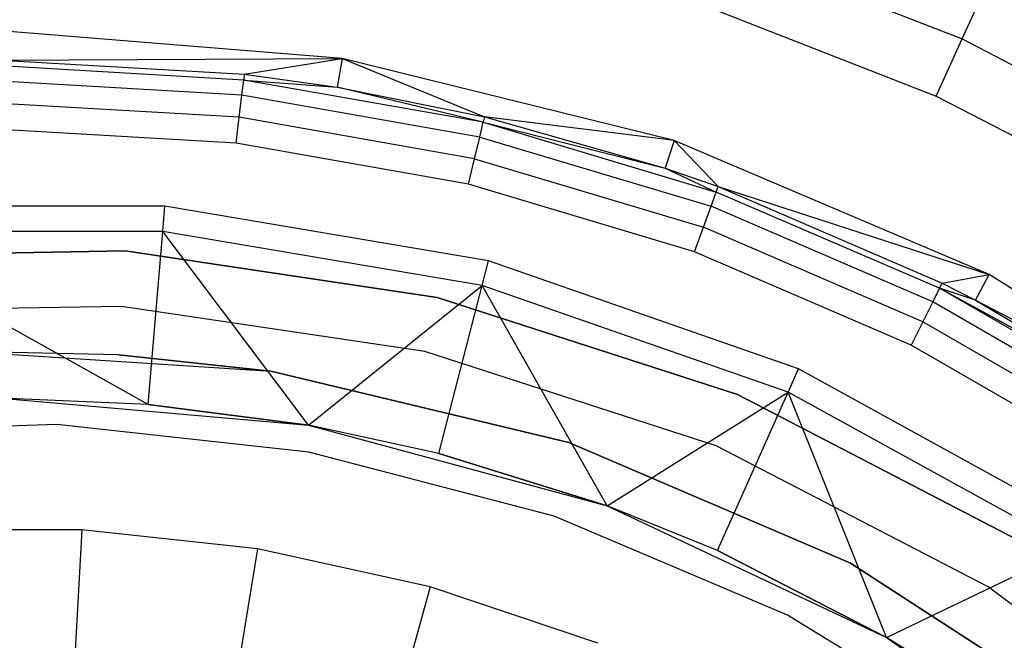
# Model space of a CAD drawing. Extents: x 0.04 to 8.34, y -4.15 to 4.15.
# Tile 31 of 34: x 4.22 to 5.64, y 2.18 to 3.08. Entities that reach past the tile are written whole.
import ezdxf

# ---------------------------------------------------------------- set-up
doc = ezdxf.new("R2010")
doc.units = 0
doc.header["$LTSCALE"] = 2.54
doc.layers.get('0').update_dxf_attribs({"color": 13, "linetype": 'CONTINUOUS'})

# ---------------------------------------------------------------- blocks, each defined once
blk = doc.blocks.new('MONOO_STL')
at = {"color": 0}
for p, q in [((5.2431, 3.1792, 6.5714), (5.575, 3.0494, 6.5714)), ((5.2431, 3.1792, 6.5714), (5.575, 3.0494, 6.5714)), ((5.575, 3.0494, 6.5714), (5.6089, 3.1239, 6.531)), ((5.575, 3.0494, 6.5714), (5.6089, 3.1239, 6.531)), ((5.2147, 3.0935, 6.5853), (5.5378, 2.9672, 6.5853)), ((5.2147, 3.0935, 6.5853), (5.5378, 2.9672, 6.5853)), ((4.6824, 3.0212, 6.8853), (4.1914, 3.0609, 6.8853)), ((4.6824, 3.0212, 6.8853), (4.1914, 3.0609, 6.8853)), ((5.5378, 2.9672, 6.5853), (5.575, 3.0494, 6.5714)), ((5.5378, 2.9672, 6.5853), (5.575, 3.0494, 6.5714)), ((5.575, 3.0494, 6.5714), (5.8913, 2.885, 6.5714)), ((5.575, 3.0494, 6.5714), (5.8913, 2.885, 6.5714)), ((4.1914, 3.0189, 8.4879), (4.6824, 3.0212, 6.8853)), ((4.1914, 3.0189, 8.4879), (4.6824, 3.0212, 6.8853)), ((4.1914, 3.0189, 8.4879), (4.5418, 2.9985, 8.4879)), ((4.1914, 3.0189, 8.4879), (4.5418, 2.9985, 8.4879)), ((4.5418, 2.9985, 8.4879), (4.6824, 3.0212, 6.8853)), ((4.5418, 2.9985, 8.4879), (4.6824, 3.0212, 6.8853)), ((4.6824, 3.0212, 6.8853), (4.6756, 2.9798, 8.4879)), ((4.6824, 3.0212, 6.8853), (4.6756, 2.9798, 8.4879)), ((5.1606, 2.9034, 6.8853), (4.6824, 3.0212, 6.8853)), ((4.6824, 3.0212, 6.8853), (4.8876, 2.9375, 8.4879)), ((4.6824, 3.0212, 6.8853), (4.8876, 2.9375, 8.4879)), ((5.1606, 2.9034, 6.8853), (4.6824, 3.0212, 6.8853)), ((4.5409, 2.9902, 8.5254), (4.1914, 3.0106, 8.5254)), ((4.5409, 2.9902, 8.5254), (4.1914, 3.0106, 8.5254)), ((4.5418, 2.9985, 8.4879), (4.5409, 2.9902, 8.5254)), ((4.5418, 2.9985, 8.4879), (4.5409, 2.9902, 8.5254)), ((4.5418, 2.9985, 8.4879), (4.6756, 2.9798, 8.4879)), ((4.5418, 2.9985, 8.4879), (4.6756, 2.9798, 8.4879)), ((4.5383, 2.9685, 8.5569), (4.1914, 2.9887, 8.5569)), ((4.5383, 2.9685, 8.5569), (4.1914, 2.9887, 8.5569)), ((4.5383, 2.9685, 8.5569), (4.5409, 2.9902, 8.5254)), ((4.5383, 2.9685, 8.5569), (4.5409, 2.9902, 8.5254)), ((4.5409, 2.9902, 8.5254), (4.6756, 2.9798, 8.4879)), ((4.8856, 2.9294, 8.5254), (4.5409, 2.9902, 8.5254)), ((4.8856, 2.9294, 8.5254), (4.5409, 2.9902, 8.5254)), ((4.5409, 2.9902, 8.5254), (4.6756, 2.9798, 8.4879)), ((4.6756, 2.9798, 8.4879), (4.8876, 2.9375, 8.4879)), ((4.8856, 2.9294, 8.5254), (4.6756, 2.9798, 8.4879)), ((4.8856, 2.9294, 8.5254), (4.6756, 2.9798, 8.4879)), ((4.6756, 2.9798, 8.4879), (4.8876, 2.9375, 8.4879)), ((4.5346, 2.9366, 8.5779), (4.5383, 2.9685, 8.5569)), ((4.5346, 2.9366, 8.5779), (4.5383, 2.9685, 8.5569)), ((4.8806, 2.9082, 8.5569), (4.5383, 2.9685, 8.5569)), ((4.8806, 2.9082, 8.5569), (4.5383, 2.9685, 8.5569)), ((5.5378, 2.9672, 6.5853), (5.8455, 2.8073, 6.5853)), ((5.5378, 2.9672, 6.5853), (5.8455, 2.8073, 6.5853)), ((4.5346, 2.9366, 8.5779), (4.1914, 2.9566, 8.5779)), ((4.5346, 2.9366, 8.5779), (4.1914, 2.9566, 8.5779)), ((4.5302, 2.8992, 8.5853), (4.5346, 2.9366, 8.5779)), ((4.5302, 2.8992, 8.5853), (4.5346, 2.9366, 8.5779)), ((4.8732, 2.8769, 8.5779), (4.5346, 2.9366, 8.5779)), ((4.8732, 2.8769, 8.5779), (4.5346, 2.9366, 8.5779)), ((4.8876, 2.9375, 8.4879), (4.8856, 2.9294, 8.5254)), ((4.8876, 2.9375, 8.4879), (4.8856, 2.9294, 8.5254)), ((5.1606, 2.9034, 6.8853), (4.8876, 2.9375, 8.4879)), ((4.8876, 2.9375, 8.4879), (5.1473, 2.8635, 8.4879)), ((5.1606, 2.9034, 6.8853), (4.8876, 2.9375, 8.4879)), ((4.8876, 2.9375, 8.4879), (5.1473, 2.8635, 8.4879)), ((4.8806, 2.9082, 8.5569), (4.8856, 2.9294, 8.5254)), ((4.8806, 2.9082, 8.5569), (4.8856, 2.9294, 8.5254)), ((4.8856, 2.9294, 8.5254), (5.1473, 2.8635, 8.4879)), ((4.8856, 2.9294, 8.5254), (5.1473, 2.8635, 8.4879)), ((4.8856, 2.9294, 8.5254), (5.221, 2.829, 8.5254)), ((4.8856, 2.9294, 8.5254), (5.221, 2.829, 8.5254)), ((4.5302, 2.8992, 8.5853), (4.1914, 2.9189, 8.5853)), ((4.5302, 2.8992, 8.5853), (4.1914, 2.9189, 8.5853)), ((4.8732, 2.8769, 8.5779), (4.8806, 2.9082, 8.5569)), ((4.8732, 2.8769, 8.5779), (4.8806, 2.9082, 8.5569)), ((4.8806, 2.9082, 8.5569), (5.2136, 2.8085, 8.5569)), ((4.8806, 2.9082, 8.5569), (5.2136, 2.8085, 8.5569)), ((4.8645, 2.8403, 8.5853), (4.5302, 2.8992, 8.5853)), ((4.8645, 2.8403, 8.5853), (4.5302, 2.8992, 8.5853)), ((5.1606, 2.9034, 6.8853), (5.1473, 2.8635, 8.4879)), ((5.1606, 2.9034, 6.8853), (5.1473, 2.8635, 8.4879)), ((5.2239, 2.8368, 8.4879), (5.1606, 2.9034, 6.8853)), ((5.2239, 2.8368, 8.4879), (5.1606, 2.9034, 6.8853)), ((5.6138, 2.7103, 6.8853), (5.1606, 2.9034, 6.8853)), ((5.6138, 2.7103, 6.8853), (5.1606, 2.9034, 6.8853)), ((4.8645, 2.8403, 8.5853), (4.8732, 2.8769, 8.5779)), ((4.8645, 2.8403, 8.5853), (4.8732, 2.8769, 8.5779)), ((4.8732, 2.8769, 8.5779), (5.2026, 2.7783, 8.5779)), ((4.8732, 2.8769, 8.5779), (5.2026, 2.7783, 8.5779)), ((5.1473, 2.8635, 8.4879), (5.2239, 2.8368, 8.4879)), ((5.1473, 2.8635, 8.4879), (5.2239, 2.8368, 8.4879)), ((5.1473, 2.8635, 8.4879), (5.221, 2.829, 8.5254)), ((5.1473, 2.8635, 8.4879), (5.221, 2.829, 8.5254)), ((5.1897, 2.7429, 8.5853), (4.8645, 2.8403, 8.5853)), ((5.1897, 2.7429, 8.5853), (4.8645, 2.8403, 8.5853)), ((5.221, 2.829, 8.5254), (5.2239, 2.8368, 8.4879)), ((5.221, 2.829, 8.5254), (5.2239, 2.8368, 8.4879)), ((5.2239, 2.8368, 8.4879), (5.6138, 2.7103, 6.8853)), ((5.2239, 2.8368, 8.4879), (5.5462, 2.6978, 8.4879)), ((5.2239, 2.8368, 8.4879), (5.6138, 2.7103, 6.8853)), ((5.2239, 2.8368, 8.4879), (5.5462, 2.6978, 8.4879)), ((5.2136, 2.8085, 8.5569), (5.221, 2.829, 8.5254)), ((5.2136, 2.8085, 8.5569), (5.221, 2.829, 8.5254)), ((5.5425, 2.6903, 8.5254), (5.221, 2.829, 8.5254)), ((5.5425, 2.6903, 8.5254), (5.221, 2.829, 8.5254)), ((4.4276, 2.8087, 6.5853), (3.9551, 2.8087, 6.5853)), ((4.4276, 2.8087, 6.5853), (3.9551, 2.8087, 6.5853)), ((4.4245, 2.7722, 7.9853), (4.4276, 2.8087, 6.5853)), ((4.4245, 2.7722, 7.9853), (4.4276, 2.8087, 6.5853)), ((4.8934, 2.7298, 6.5853), (4.4276, 2.8087, 6.5853)), ((4.8934, 2.7298, 6.5853), (4.4276, 2.8087, 6.5853)), ((5.2026, 2.7783, 8.5779), (5.2136, 2.8085, 8.5569)), ((5.2026, 2.7783, 8.5779), (5.2136, 2.8085, 8.5569)), ((5.5327, 2.6708, 8.5569), (5.2136, 2.8085, 8.5569)), ((5.5327, 2.6708, 8.5569), (5.2136, 2.8085, 8.5569)), ((5.1897, 2.7429, 8.5853), (5.2026, 2.7783, 8.5779)), ((5.1897, 2.7429, 8.5853), (5.2026, 2.7783, 8.5779)), ((5.5183, 2.6421, 8.5779), (5.2026, 2.7783, 8.5779)), ((5.5183, 2.6421, 8.5779), (5.2026, 2.7783, 8.5779)), ((4.4245, 2.7722, 7.9853), (3.9582, 2.7722, 7.9853)), ((4.4036, 2.5232, 8.4853), (3.9582, 2.7722, 7.9853)), ((4.4245, 2.7722, 7.9853), (3.9582, 2.7722, 7.9853)), ((4.4036, 2.5232, 8.4853), (3.9582, 2.7722, 7.9853)), ((4.4036, 2.5232, 8.4853), (4.4245, 2.7722, 7.9853)), ((4.4036, 2.5232, 8.4853), (4.4245, 2.7722, 7.9853)), ((4.8843, 2.6943, 7.9853), (4.4245, 2.7722, 7.9853)), ((4.6344, 2.493, 8.4853), (4.4245, 2.7722, 7.9853)), ((4.8843, 2.6943, 7.9853), (4.4245, 2.7722, 7.9853)), ((4.6344, 2.493, 8.4853), (4.4245, 2.7722, 7.9853)), ((4.3704, 2.7442, 8.5853), (3.9163, 2.7362, 8.5853)), ((3.9163, 2.7362, 0.0853), (4.3704, 2.7442, 0.0853)), ((4.3704, 2.7442, 8.5853), (3.9163, 2.7362, 8.5853)), ((3.9163, 2.7362, 0.0853), (4.3704, 2.7442, 0.0853)), ((4.8196, 2.6773, 8.5853), (4.3704, 2.7442, 8.5853)), ((4.3704, 2.7442, 0.0853), (4.8196, 2.6773, 0.0853)), ((4.3704, 2.7442, 8.5853), (4.3704, 2.7442, 0.0853)), ((4.8196, 2.6773, 8.5853), (4.3704, 2.7442, 8.5853)), ((4.3704, 2.7442, 0.0853), (4.8196, 2.6773, 0.0853)), ((4.3704, 2.7442, 8.5853), (4.3704, 2.7442, 0.0853)), ((5.5014, 2.6085, 8.5853), (5.1897, 2.7429, 8.5853)), ((5.5014, 2.6085, 8.5853), (5.1897, 2.7429, 8.5853)), ((4.8843, 2.6943, 7.9853), (4.8934, 2.7298, 6.5853)), ((4.8843, 2.6943, 7.9853), (4.8934, 2.7298, 6.5853)), ((5.3395, 2.5742, 6.5853), (4.8934, 2.7298, 6.5853)), ((5.3395, 2.5742, 6.5853), (4.8934, 2.7298, 6.5853)), ((5.5462, 2.6978, 8.4879), (5.6138, 2.7103, 6.8853)), ((5.5462, 2.6978, 8.4879), (5.6138, 2.7103, 6.8853)), ((5.5943, 2.6731, 8.4879), (5.6138, 2.7103, 6.8853)), ((5.5943, 2.6731, 8.4879), (5.6138, 2.7103, 6.8853)), ((6.0302, 2.447, 6.8853), (5.6138, 2.7103, 6.8853)), ((6.0302, 2.447, 6.8853), (5.6138, 2.7103, 6.8853)), ((4.6344, 2.493, 8.4853), (4.8843, 2.6943, 7.9853)), ((4.6344, 2.493, 8.4853), (4.8843, 2.6943, 7.9853)), ((4.822, 2.4523, 8.4853), (4.8843, 2.6943, 7.9853)), ((4.822, 2.4523, 8.4853), (4.8843, 2.6943, 7.9853)), ((5.3246, 2.5407, 7.9853), (4.8843, 2.6943, 7.9853)), ((5.0639, 2.377, 8.4853), (4.8843, 2.6943, 7.9853)), ((5.3246, 2.5407, 7.9853), (4.8843, 2.6943, 7.9853)), ((5.0639, 2.377, 8.4853), (4.8843, 2.6943, 7.9853)), ((5.5425, 2.6903, 8.5254), (5.5462, 2.6978, 8.4879)), ((5.5425, 2.6903, 8.5254), (5.5462, 2.6978, 8.4879)), ((5.5462, 2.6978, 8.4879), (5.5943, 2.6731, 8.4879)), ((5.5462, 2.6978, 8.4879), (5.5943, 2.6731, 8.4879)), ((5.5425, 2.6903, 8.5254), (5.5327, 2.6708, 8.5569)), ((5.5425, 2.6903, 8.5254), (5.5327, 2.6708, 8.5569)), ((5.8457, 2.5153, 8.5254), (5.5425, 2.6903, 8.5254)), ((5.8503, 2.5223, 8.4879), (5.5425, 2.6903, 8.5254)), ((5.8457, 2.5153, 8.5254), (5.5425, 2.6903, 8.5254)), ((5.8503, 2.5223, 8.4879), (5.5425, 2.6903, 8.5254)), ((5.5943, 2.6731, 8.4879), (5.5425, 2.6903, 8.5254)), ((5.5943, 2.6731, 8.4879), (5.5425, 2.6903, 8.5254)), ((5.2517, 2.5373, 8.5853), (4.8196, 2.6773, 8.5853)), ((4.8196, 2.6773, 0.0853), (5.2517, 2.5373, 0.0853)), ((4.8196, 2.6773, 8.5853), (4.8196, 2.6773, 0.0853)), ((5.2517, 2.5373, 8.5853), (4.8196, 2.6773, 8.5853)), ((4.8196, 2.6773, 0.0853), (5.2517, 2.5373, 0.0853)), ((4.8196, 2.6773, 8.5853), (4.8196, 2.6773, 0.0853)), ((5.5327, 2.6708, 8.5569), (5.5183, 2.6421, 8.5779)), ((5.5327, 2.6708, 8.5569), (5.5183, 2.6421, 8.5779)), ((5.8337, 2.497, 8.5569), (5.5327, 2.6708, 8.5569)), ((5.8337, 2.497, 8.5569), (5.5327, 2.6708, 8.5569)), ((5.5943, 2.6731, 8.4879), (6.0302, 2.447, 6.8853)), ((5.5943, 2.6731, 8.4879), (6.0302, 2.447, 6.8853)), ((5.5943, 2.6731, 8.4879), (5.8503, 2.5223, 8.4879)), ((5.5943, 2.6731, 8.4879), (5.8503, 2.5223, 8.4879)), ((4.3652, 2.6643, 0.0853), (3.9243, 2.6566, 0.0853)), ((4.3652, 2.6643, 0.0853), (3.9243, 2.6566, 0.0853)), ((4.3652, 2.6643, 2.5853), (3.9243, 2.6566, 2.5853)), ((4.3652, 2.6643, 2.5853), (3.9243, 2.6566, 2.5853)), ((4.8014, 2.5994, 0.0853), (4.3652, 2.6643, 0.0853)), ((4.3652, 2.6643, 0.0853), (4.3652, 2.6643, 2.5853)), ((4.3652, 2.6643, 0.0853), (4.3652, 2.6643, 2.5853)), ((4.8014, 2.5994, 0.0853), (4.3652, 2.6643, 0.0853)), ((4.8014, 2.5994, 2.5853), (4.3652, 2.6643, 2.5853)), ((4.8014, 2.5994, 2.5853), (4.3652, 2.6643, 2.5853)), ((5.5183, 2.6421, 8.5779), (5.5014, 2.6085, 8.5853)), ((5.5183, 2.6421, 8.5779), (5.5014, 2.6085, 8.5853)), ((5.816, 2.4702, 8.5779), (5.5183, 2.6421, 8.5779)), ((5.816, 2.4702, 8.5779), (5.5183, 2.6421, 8.5779)), ((5.7953, 2.4387, 8.5853), (5.5014, 2.6085, 8.5853)), ((5.7953, 2.4387, 8.5853), (5.5014, 2.6085, 8.5853)), ((4.3606, 2.5945, 8.5853), (4.14, 2.5995, 2.5853)), ((4.14, 2.5995, 2.5853), (4.5801, 2.5708, 2.5853)), ((4.3606, 2.5945, 8.5853), (4.14, 2.5995, 2.5853)), ((4.3606, 2.5945, 8.5853), (4.14, 2.5995, 8.5853)), ((4.3606, 2.5945, 8.5853), (4.14, 2.5995, 8.5853)), ((4.14, 2.5995, 2.5853), (4.5801, 2.5708, 2.5853)), ((4.5801, 2.5708, 8.5853), (4.3606, 2.5945, 8.5853)), ((4.3606, 2.5945, 8.5853), (4.5801, 2.5708, 2.5853)), ((4.3606, 2.5945, 8.5853), (4.5801, 2.5708, 2.5853)), ((4.5801, 2.5708, 8.5853), (4.3606, 2.5945, 8.5853)), ((5.2209, 2.4635, 0.0853), (4.8014, 2.5994, 0.0853)), ((4.8014, 2.5994, 0.0853), (4.8014, 2.5994, 2.5853)), ((4.8014, 2.5994, 0.0853), (4.8014, 2.5994, 2.5853)), ((5.2209, 2.4635, 0.0853), (4.8014, 2.5994, 0.0853)), ((5.2209, 2.4635, 2.5853), (4.8014, 2.5994, 2.5853)), ((5.2209, 2.4635, 2.5853), (4.8014, 2.5994, 2.5853)), ((4.5801, 2.5708, 8.5853), (4.5801, 2.5708, 2.5853)), ((4.5801, 2.5708, 2.5853), (5.0089, 2.4681, 2.5853)), ((5.0089, 2.4681, 8.5853), (4.5801, 2.5708, 8.5853)), ((4.5801, 2.5708, 8.5853), (4.5801, 2.5708, 2.5853)), ((5.0089, 2.4681, 8.5853), (4.5801, 2.5708, 8.5853)), ((4.5801, 2.5708, 2.5853), (5.0089, 2.4681, 2.5853)), ((5.3246, 2.5407, 7.9853), (5.3395, 2.5742, 6.5853)), ((5.3246, 2.5407, 7.9853), (5.3395, 2.5742, 6.5853)), ((5.7534, 2.3462, 6.5853), (5.3395, 2.5742, 6.5853)), ((5.7534, 2.3462, 6.5853), (5.3395, 2.5742, 6.5853)), ((5.0639, 2.377, 8.4853), (5.3246, 2.5407, 7.9853)), ((5.0639, 2.377, 8.4853), (5.3246, 2.5407, 7.9853)), ((5.2228, 2.3125, 8.4853), (5.3246, 2.5407, 7.9853)), ((5.2228, 2.3125, 8.4853), (5.3246, 2.5407, 7.9853)), ((5.6549, 2.3282, 8.5853), (5.2517, 2.5373, 8.5853)), ((5.2517, 2.5373, 0.0853), (5.6549, 2.3282, 0.0853)), ((5.2517, 2.5373, 8.5853), (5.2517, 2.5373, 0.0853)), ((5.6549, 2.3282, 8.5853), (5.2517, 2.5373, 8.5853)), ((5.2517, 2.5373, 0.0853), (5.6549, 2.3282, 0.0853)), ((5.2517, 2.5373, 8.5853), (5.2517, 2.5373, 0.0853)), ((5.7331, 2.3157, 7.9853), (5.3246, 2.5407, 7.9853)), ((5.4663, 2.1876, 8.4853), (5.3246, 2.5407, 7.9853)), ((5.7331, 2.3157, 7.9853), (5.3246, 2.5407, 7.9853)), ((5.4663, 2.1876, 8.4853), (5.3246, 2.5407, 7.9853)), ((4.1914, 2.5321, 8.5853), (4.6344, 2.493, 8.5853)), ((4.4036, 2.5232, 8.4853), (4.1914, 2.5321, 8.4853)), ((4.4036, 2.5232, 8.4853), (4.1914, 2.5321, 8.4853)), ((4.4036, 2.5232, 8.4853), (4.1914, 2.5321, 8.5853)), ((4.4036, 2.5232, 8.4853), (4.1914, 2.5321, 8.5853)), ((4.1914, 2.5321, 8.5853), (4.6344, 2.493, 8.5853)), ((4.6344, 2.493, 8.4853), (4.4036, 2.5232, 8.4853)), ((4.4036, 2.5232, 8.4853), (4.6344, 2.493, 8.5853)), ((4.6344, 2.493, 8.4853), (4.4036, 2.5232, 8.4853)), ((4.4036, 2.5232, 8.4853), (4.6344, 2.493, 8.5853)), ((4.2719, 2.4944, 0.7591), (3.9072, 2.481, 0.7591)), ((4.2719, 2.4944, 0.4891), (3.9072, 2.481, 0.4891)), ((4.2719, 2.4944, 0.7591), (3.9072, 2.481, 0.7591)), ((4.2719, 2.4944, 0.4891), (3.9072, 2.481, 0.4891)), ((4.6347, 2.4544, 0.7591), (4.2719, 2.4944, 0.7591)), ((4.6347, 2.4544, 0.4891), (4.2719, 2.4944, 0.4891)), ((4.2719, 2.4944, 0.4891), (4.2719, 2.4944, 0.7591)), ((4.6347, 2.4544, 0.7591), (4.2719, 2.4944, 0.7591)), ((4.2719, 2.4944, 0.4891), (4.2719, 2.4944, 0.7591)), ((4.6347, 2.4544, 0.4891), (4.2719, 2.4944, 0.4891)), ((4.6344, 2.493, 8.5853), (5.0639, 2.377, 8.5853)), ((4.822, 2.4523, 8.4853), (4.6344, 2.493, 8.4853)), ((4.6344, 2.493, 8.4853), (4.6344, 2.493, 8.5853)), ((4.6344, 2.493, 8.4853), (4.6344, 2.493, 8.5853)), ((4.822, 2.4523, 8.4853), (4.6344, 2.493, 8.4853)), ((4.822, 2.4523, 8.4853), (4.6344, 2.493, 8.5853)), ((4.822, 2.4523, 8.4853), (4.6344, 2.493, 8.5853)), ((4.6344, 2.493, 8.5853), (5.0639, 2.377, 8.5853)), ((5.0089, 2.4681, 8.5853), (5.0089, 2.4681, 2.5853)), ((5.4143, 2.2944, 8.5853), (5.0089, 2.4681, 8.5853)), ((5.0089, 2.4681, 8.5853), (5.0089, 2.4681, 2.5853)), ((5.0089, 2.4681, 2.5853), (5.4143, 2.2944, 2.5853)), ((5.4143, 2.2944, 8.5853), (5.0089, 2.4681, 8.5853)), ((5.0089, 2.4681, 2.5853), (5.4143, 2.2944, 2.5853)), ((4.9878, 2.3621, 0.7591), (4.6347, 2.4544, 0.7591)), ((4.9878, 2.3621, 0.4891), (4.6347, 2.4544, 0.4891)), ((4.6347, 2.4544, 0.4891), (4.6347, 2.4544, 0.7591)), ((4.9878, 2.3621, 0.7591), (4.6347, 2.4544, 0.7591)), ((4.6347, 2.4544, 0.4891), (4.6347, 2.4544, 0.7591)), ((4.9878, 2.3621, 0.4891), (4.6347, 2.4544, 0.4891)), ((5.0639, 2.377, 8.4853), (4.822, 2.4523, 8.4853)), ((4.822, 2.4523, 8.4853), (5.0639, 2.377, 8.5853)), ((5.0639, 2.377, 8.4853), (4.822, 2.4523, 8.4853)), ((4.822, 2.4523, 8.4853), (5.0639, 2.377, 8.5853)), ((5.6123, 2.2605, 0.0853), (5.2209, 2.4635, 0.0853)), ((5.2209, 2.4635, 0.0853), (5.2209, 2.4635, 2.5853)), ((5.2209, 2.4635, 0.0853), (5.2209, 2.4635, 2.5853)), ((5.6123, 2.2605, 0.0853), (5.2209, 2.4635, 0.0853)), ((5.6123, 2.2605, 2.5853), (5.2209, 2.4635, 2.5853)), ((5.6123, 2.2605, 2.5853), (5.2209, 2.4635, 2.5853)), ((5.0639, 2.377, 8.5853), (5.4663, 2.1876, 8.5853)), ((5.2228, 2.3125, 8.4853), (5.0639, 2.377, 8.4853)), ((5.0639, 2.377, 8.4853), (5.0639, 2.377, 8.5853)), ((5.0639, 2.377, 8.4853), (5.0639, 2.377, 8.5853)), ((5.2228, 2.3125, 8.4853), (5.0639, 2.377, 8.4853)), ((5.2228, 2.3125, 8.4853), (5.0639, 2.377, 8.5853)), ((5.2228, 2.3125, 8.4853), (5.0639, 2.377, 8.5853)), ((5.0639, 2.377, 8.5853), (5.4663, 2.1876, 8.5853)), ((5.3237, 2.2194, 0.7591), (4.9878, 2.3621, 0.7591)), ((5.3237, 2.2194, 0.4891), (4.9878, 2.3621, 0.4891)), ((4.9878, 2.3621, 0.4891), (4.9878, 2.3621, 0.7591)), ((5.3237, 2.2194, 0.7591), (4.9878, 2.3621, 0.7591)), ((4.9878, 2.3621, 0.4891), (4.9878, 2.3621, 0.7591)), ((5.3237, 2.2194, 0.4891), (4.9878, 2.3621, 0.4891)), ((4.3078, 2.3426, 0.7591), (4.0534, 2.3426, 0.7591)), ((4.3078, 2.3426, 0.7591), (4.0534, 2.3426, 0.7591)), ((4.3078, 2.3426, 0.7591), (4.2979, 2.16, 1.1342)), ((4.3078, 2.3426, 0.7591), (4.2979, 2.16, 1.1342)), ((4.5608, 2.3151, 0.7591), (4.3078, 2.3426, 0.7591)), ((4.5608, 2.3151, 0.7591), (4.3078, 2.3426, 0.7591)), ((4.5608, 2.3151, 0.7591), (4.5312, 2.1346, 1.1342)), ((4.5608, 2.3151, 0.7591), (4.5312, 2.1346, 1.1342)), ((4.8093, 2.2604, 0.7591), (4.5608, 2.3151, 0.7591)), ((4.8093, 2.2604, 0.7591), (4.5608, 2.3151, 0.7591)), ((5.4663, 2.1876, 8.4853), (5.2228, 2.3125, 8.4853)), ((5.2228, 2.3125, 8.4853), (5.4663, 2.1876, 8.5853)), ((5.4663, 2.1876, 8.4853), (5.2228, 2.3125, 8.4853)), ((5.2228, 2.3125, 8.4853), (5.4663, 2.1876, 8.5853)), ((5.4663, 2.1876, 8.4853), (5.7331, 2.3157, 7.9853)), ((5.4663, 2.1876, 8.4853), (5.7331, 2.3157, 7.9853)), ((5.7844, 2.0548, 8.5853), (5.4143, 2.2944, 8.5853)), ((5.4143, 2.2944, 8.5853), (5.4143, 2.2944, 2.5853)), ((5.4143, 2.2944, 2.5853), (5.7844, 2.0548, 2.5853)), ((5.4143, 2.2944, 8.5853), (5.4143, 2.2944, 2.5853)), ((5.7844, 2.0548, 8.5853), (5.4143, 2.2944, 8.5853)), ((5.4143, 2.2944, 2.5853), (5.7844, 2.0548, 2.5853)), ((4.8093, 2.2604, 0.7591), (4.7604, 2.0842, 1.1342)), ((4.8093, 2.2604, 0.7591), (4.7604, 2.0842, 1.1342)), ((5.0504, 2.1791, 0.7591), (4.8093, 2.2604, 0.7591)), ((5.0504, 2.1791, 0.7591), (4.8093, 2.2604, 0.7591)), ((5.965, 1.9958, 0.0853), (5.6123, 2.2605, 0.0853)), ((5.6123, 2.2605, 0.0853), (5.6123, 2.2605, 2.5853)), ((5.6123, 2.2605, 0.0853), (5.6123, 2.2605, 2.5853)), ((5.965, 1.9958, 0.0853), (5.6123, 2.2605, 0.0853)), ((5.965, 1.9958, 2.5853), (5.6123, 2.2605, 2.5853)), ((5.965, 1.9958, 2.5853), (5.6123, 2.2605, 2.5853)), ((5.6353, 2.0293, 0.7591), (5.3237, 2.2194, 0.7591)), ((5.6353, 2.0293, 0.4891), (5.3237, 2.2194, 0.4891)), ((5.3237, 2.2194, 0.4891), (5.3237, 2.2194, 0.7591)), ((5.6353, 2.0293, 0.7591), (5.3237, 2.2194, 0.7591)), ((5.3237, 2.2194, 0.4891), (5.3237, 2.2194, 0.7591)), ((5.6353, 2.0293, 0.4891), (5.3237, 2.2194, 0.4891)), ((5.4663, 2.1876, 8.5853), (5.8295, 1.9308, 8.5853)), ((5.5946, 2.1077, 8.4853), (5.4663, 2.1876, 8.4853)), ((5.4663, 2.1876, 8.4853), (5.4663, 2.1876, 8.5853)), ((5.4663, 2.1876, 8.4853), (5.4663, 2.1876, 8.5853)), ((5.5946, 2.1077, 8.4853), (5.4663, 2.1876, 8.4853)), ((5.5946, 2.1077, 8.4853), (5.4663, 2.1876, 8.5853)), ((5.5946, 2.1077, 8.4853), (5.4663, 2.1876, 8.5853)), ((5.4663, 2.1876, 8.5853), (5.8295, 1.9308, 8.5853))]:
    blk.add_line(p, q, dxfattribs=at)

msp = doc.modelspace()

# ---------------------------------------------------------------- block references
at = {"color": 0}
msp.add_blockref('MONOO_STL', (0, 0), dxfattribs=at)

doc.saveas('drawing.dxf')
